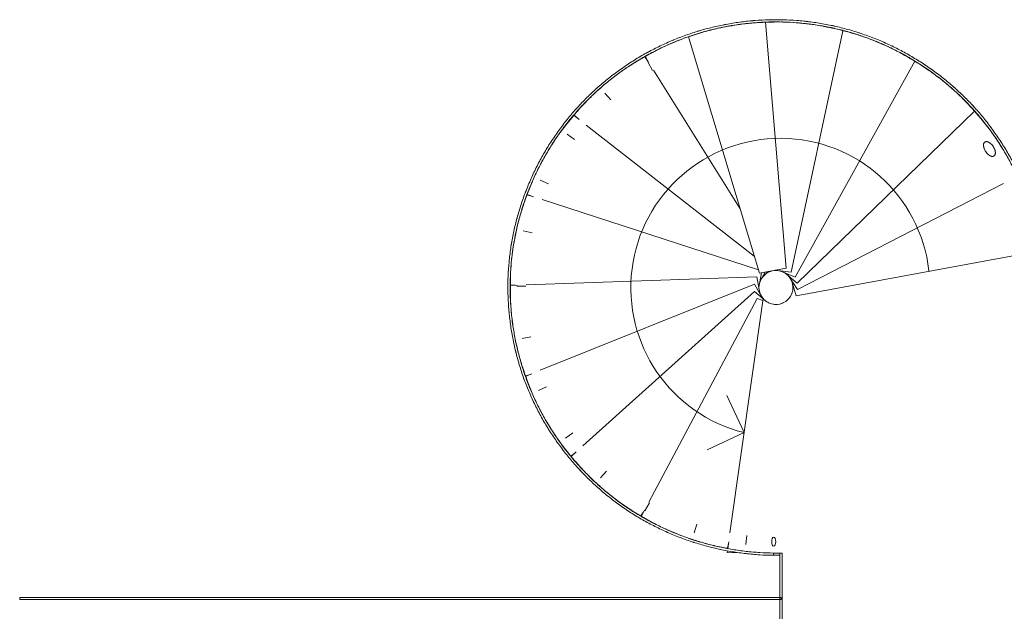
# Model space of a CAD drawing. Header units: millimetres. Extents: x -197461 to 862495, y -970068 to 63888.
# Tile 60 of 253: x -119334 to -114988, y -561610 to -558996. Entities that reach past the tile are written whole.
import ezdxf

# ---------------------------------------------------------------- set-up
doc = ezdxf.new("R2010")
doc.units = ezdxf.units.MM
doc.layers.add('A-DETL-THIN', color=151, linetype='CONTINUOUS', lineweight=5)
doc.layers.add('A-MASS', color=70, linetype='CONTINUOUS', lineweight=5)

msp = doc.modelspace()

# ---------------------------------------------------------------- linework, layer by layer
at = {"layer": 'A-DETL-THIN', "color": 251, "true_color": 0x636466}
for q in [(-116212.43895, -560657.06241), (-116299.50306, -560896.2691)]:
    msp.add_line((-116136.36766, -560820.19781), q, dxfattribs=at)
msp.add_arc((-115976.17628, -560179.93324), 660, 6.48508259, 255.95320947, dxfattribs=at)
at = {"layer": 'A-MASS', "color": 251, "true_color": 0x636466}
for p, q in [((-115950.62384, -560094.11409), (-116041.78864, -559007.2)), ((-115927.92595, -560110.81835), (-115699.67512, -559044.23745)), ((-116382.00159, -559071.78286), (-116068.51844, -560116.4941)), ((-116558.04304, -559184.16046), (-116573.70422, -559159.07142)), ((-116572.04813, -559158.13446), (-116562.03356, -559177.76768)), ((-116540.54234, -559219.64479), (-116560.21862, -559184.87098)), ((-115911.04713, -560133.39722), (-115382.98665, -559179.01501)), ((-116154.10762, -559831.26033), (-116536.74967, -559218.27219)), ((-116724.15549, -559350.21077), (-116750.626, -559320.2823)), ((-116886.46325, -559416.89282), (-116871.06244, -559431.24065)), ((-115901.45497, -560159.8965), (-115119.10965, -559399.87739)), ((-116864.51042, -559436.36493), (-116887.64253, -559418.27352)), ((-116884.96541, -559525.65534), (-116917.0824, -559501.8876)), ((-116091.09892, -560041.24257), (-116832.67148, -559461.26585)), ((-116999.40175, -559721.13524), (-117035.76154, -559704.5727)), ((-115899.96519, -560188.04712), (-114991.64289, -559719.34255)), ((-117065.90251, -559778.43671), (-117094.03472, -559769.28122)), ((-117093.37213, -559767.509), (-117073.19318, -559776.064)), ((-116072.99558, -560101.57362), (-117027.51557, -559790.92956)), ((-117072.41414, -559937.42211), (-117111.40679, -559928.7075)), ((-115906.7122, -560215.40842), (-114901.90467, -560030.61704)), ((-116068.51844, -560116.4941), (-115950.62384, -560094.11409)), ((-116066.91787, -560152.31552), (-116042.9576, -560111.64187)), ((-116053.49394, -560129.52779), (-116028.4578, -560108.88936)), ((-116033.08549, -560112.70418), (-116015.20901, -560106.37434)), ((-116002.31515, -560103.92669), (-115991.24507, -560104.02345)), ((-115998.64289, -560103.22958), (-115927.92595, -560110.81835)), ((-115978.17798, -560105.42571), (-115967.78503, -560109.31149)), ((-115976.51934, -560105.6037), (-115911.04713, -560133.39722)), ((-116079.45834, -560132.18986), (-117097.99518, -560167.27174)), ((-116067.37382, -560204.40744), (-116079.45834, -560132.18986)), ((-116071.73845, -560178.3242), (-116059.97805, -560114.87288)), ((-115956.03796, -560114.29822), (-115901.45497, -560159.8965)), ((-115938.96215, -560128.56324), (-115899.96519, -560188.04712)), ((-115926.76286, -560147.17138), (-115906.7122, -560215.40842)), ((-117138.56097, -560168.66897), (-117167.91846, -560169.68014)), ((-117167.90212, -560167.82066), (-117146.38359, -560168.9384)), ((-117099.02375, -560172.98002), (-117138.97733, -560172.68244)), ((-116090.40652, -560163.69431), (-117035.7869, -560545.10245)), ((-116089.91523, -560197.05466), (-116847.55074, -560878.60281)), ((-116054.34891, -560227.43056), (-116090.40652, -560163.69431)), ((-116052.75821, -560228.78911), (-116089.91523, -560197.05466)), ((-116078.05584, -560228.22236), (-116557.24111, -561128.35257)), ((-116052.60571, -560227.70783), (-116198.69547, -561263.55453)), ((-116053.94954, -560237.23618), (-116078.05584, -560228.22236)), ((-117077.10894, -560397.33396), (-117116.27405, -560405.23643)), ((-117101.02317, -560569.44895), (-117080.72977, -560563.23439)), ((-117073.17799, -560560.18767), (-117100.41171, -560571.17495)), ((-117007.84621, -560618.73979), (-117044.49232, -560634.65886)), ((-116892.29098, -560821.87324), (-116924.79157, -560845.11276)), ((-116900.83008, -560923.95995), (-116883.13608, -560910.61441)), ((-116877.18383, -560905.25993), (-116899.61308, -560925.43666)), ((-116743.32068, -560990.40663), (-116770.36008, -561019.82157)), ((-116553.58826, -561131.15584), (-116573.83725, -561165.59936)), ((-116591.39729, -561188.67251), (-116579.99871, -561171.1018)), ((-116576.04525, -561163.67539), (-116589.84075, -561189.58969)), ((-116344.62591, -561225.65236), (-116357.31626, -561263.5379)), ((-116124.17029, -561275.00178), (-116128.69133, -561314.70022)), ((-116210.18646, -561331.54991), (-116205.28474, -561310.27564)), ((-116204.23313, -561302.81924), (-116208.41872, -561332.49709)), ((-116209.81677, -561342.4099), (-116210.98975, -561350.72692)), ((-116210.98975, -561350.72692), (-116155.07738, -561351.21567)), ((-115978.22488, -561362.42944), (-116005.93008, -561362.51979)), ((-116005.84267, -561352.52017), (-115968.26389, -561352.84865))]:
    msp.add_line(p, q, dxfattribs=at)
at = {"layer": 'A-MASS', "color": 251, "lineweight": 18, "true_color": 0x636466}
for p, q in [((-116005.93008, -561362.51979), (-116005.84267, -561352.52017)), ((-115978.26389, -561352.84865), (-115978.26389, -561844.4067)), ((-115968.26389, -561352.84865), (-115978.26389, -561352.84865)), ((-115968.26389, -561844.4067), (-115968.26389, -561352.84865)), ((-115972.96622, -561548.41289), (-119333.95806, -561548.41289)), ((-119333.95806, -561548.41289), (-119333.95806, -561558.41289)), ((-119333.95806, -561558.41289), (-115972.96622, -561558.41289)), ((-115972.96622, -561558.41289), (-115972.96622, -561548.41289))]:
    msp.add_line(p, q, dxfattribs=at)
at = {"layer": 'A-MASS', "color": 251, "true_color": 0x636466}
for centre, radius, start, end in [((-116009.57114, -560105.3041), 1098.57661, 98.20950167, 103.70328173), ((-116020.61657, -560108.28909), 1098.57661, 98.86771934, 99.11355714), ((-116009.57114, -560105.3041), 1098.57661, 91.68053062, 97.4963271), ((-115994.92891, -560103.99125), 1098.57661, 94.81453744, 96.57943203), ((-115994.92891, -560103.99125), 1098.57661, 92.89545212, 94.78160966), ((-115987.58343, -560104.41639), 1098.57661, 87.52977929, 92.82788818), ((-115994.92891, -560103.99125), 1098.57661, 90.45934988, 92.05756741), ((-115994.92891, -560103.99125), 1098.57661, 87.64024377, 88.83607659), ((-115987.58343, -560104.41639), 1098.57661, 81.38787155, 86.33038099), ((-115994.92891, -560103.99125), 1098.57661, 84.55763988, 85.34456377), ((-115994.92891, -560103.99125), 1098.57661, 82.71800414, 83.79443152), ((-115987.58343, -560104.41639), 1098.57661, 74.8068414, 80.42175239), ((-115994.92891, -560103.99125), 1098.57661, 78.86845934, 79.0422997), ((-115969.32032, -560108.73747), 1098.57661, 77.87686231, 80.13063529), ((-116020.61657, -560108.28909), 1098.57661, 104.31794009, 109.37662635), ((-116009.57114, -560105.3041), 1098.57661, 103.83429432, 109.81667996), ((-116020.61657, -560108.28909), 1098.57661, 103.77302685, 104.09920936), ((-115966.27675, -560109.95177), 1098.57661, 70.23628462, 75.95464437), ((-115969.32032, -560108.73747), 1098.57661, 74.84590288, 75.67814385), ((-115969.32032, -560108.73747), 1098.57661, 70.50652827, 74.79246275), ((-116020.61657, -560108.28909), 1098.57661, 114.97901923, 120.1291568), ((-116020.61657, -560108.28909), 1098.57661, 109.87051752, 114.45116923), ((-115966.27675, -560109.95177), 1098.57661, 64.27429079, 69.63156869), ((-115969.32032, -560108.73747), 1098.57661, 64.20882729, 68.92130227), ((-115966.27675, -560109.95177), 1098.57661, 57.93028319, 63.47466378), ((-115969.32032, -560108.73747), 1098.57661, 58.86919783, 60.87872774), ((-116043.29218, -560121.11802), 1098.57661, 118.86958092, 124.02043574), ((-115946.87228, -560121.96107), 1098.57661, 59.83896563, 60.12878708), ((-115947.50156, -560121.42948), 1098.57661, 53.56266333, 59.07763772), ((-115946.87228, -560121.96107), 1098.57661, 55.22835963, 57.40833003), ((-116043.29218, -560121.11802), 1098.57661, 124.69672869, 128.66162046), ((-115946.87228, -560121.96107), 1098.57661, 53.971932, 54.25560926), ((-116043.29218, -560121.11802), 1098.57661, 129.87593649, 134.60104515), ((-115947.50156, -560121.42948), 1098.57661, 47.49876224, 52.73105787), ((-115946.87228, -560121.96107), 1098.57661, 49.84866565, 51.64479013), ((-115946.87228, -560121.96107), 1098.57661, 48.170208, 48.75507068), ((-115947.50156, -560121.42948), 1098.57661, 41.05675874, 46.96156201), ((-116043.29218, -560121.11802), 1098.57661, 134.97497897, 140.13101839), ((-115946.87228, -560121.96107), 1098.57661, 42.29928641, 45.92534924), ((-115932.86138, -560137.86903), 1098.57661, 36.62227932, 42.20453594), ((-116060.20451, -560140.91929), 1098.57661, 138.8675533, 148.72516277), ((-115946.87228, -560121.96107), 1098.57661, 38.86734962, 39.84466471), ((-115930.30892, -560142.05474), 1098.57661, 38.92254551, 40.13079772), ((-115932.86138, -560137.86903), 1098.57661, 30.82506256, 35.97183206), ((-115930.30892, -560142.05474), 1098.57661, 34.87943012, 35.49340873), ((-115930.30892, -560142.05474), 1098.57661, 32.19145221, 34.63137487), ((-116060.20451, -560140.91929), 1098.57661, 150.21977299, 154.49840409), ((-116060.20451, -560140.91929), 1098.57661, 155.25724547, 160.12899075), ((-116069.32835, -560165.32091), 1098.57661, 158.86893608, 163.92521653), ((-116069.32835, -560165.32091), 1098.57661, 164.4234781, 169.17519457), ((-116069.32835, -560165.32091), 1098.57661, 170.00259399, 180.13037354), ((-115995.58452, -560178.98839), 75, 42.66083793, 49.23811957), ((-115995.58452, -560178.98839), 75, 19.53900192, 30.36625537), ((-116069.55592, -560191.36707), 1098.57661, 178.86885425, 183.85621364), ((-115995.58452, -560178.98839), 75, 333.33656071, 344.18069714), ((-115995.58452, -560178.98839), 75, 356.43210422, 7.27814549), ((-115995.58452, -560178.98839), 75, 220.51088704, 228.39140814), ((-115995.58452, -560178.98839), 75, 310.24997622, 321.07133493), ((-116069.55592, -560191.36707), 1098.57661, 184.79073896, 188.71247264), ((-115995.58452, -560178.98839), 75, 241.02976331, 253.48748855), ((-115995.58452, -560178.98839), 75, 262.4538937, 274.79914737), ((-115995.58452, -560178.98839), 75, 287.17070148, 297.94617992), ((-116069.55592, -560191.36707), 1098.57661, 190.38647248, 194.3444926), ((-116069.55592, -560191.36707), 1098.57661, 195.01868301, 200.13029171), ((-116060.86273, -560215.91657), 1098.57661, 198.86749364, 208.89624731), ((-116060.86273, -560215.91657), 1098.57661, 209.83832266, 214.38910978), ((-116060.86273, -560215.91657), 1098.57661, 215.19891182, 220.1289311), ((-116044.29048, -560236.02109), 1098.57661, 218.86985209, 223.83530692), ((-116044.29048, -560236.02109), 1098.57661, 224.38616183, 228.82125641), ((-116044.29048, -560236.02109), 1098.57661, 230.10749763, 240.13128954), ((-116021.85616, -560249.23653), 1098.57661, 238.86751995, 243.91985727), ((-116021.85616, -560249.23653), 1098.57661, 244.48481344, 248.97433699), ((-116021.85616, -560249.23653), 1098.57661, 250.43833676, 254.46099942), ((-116021.85616, -560249.23653), 1098.57661, 254.89793022, 260.12895742)]:
    msp.add_arc(centre, radius, start, end, dxfattribs=at)
at = {"layer": 'A-MASS', "color": 251, "lineweight": 18, "true_color": 0x636466}
for start, end in [(57.8624366, 237.8624366), (237.8624366, 57.8624366)]:
    msp.add_arc((-115995.58452, -560178.98839), 75, start, end, dxfattribs=at)
at = {"layer": 'A-MASS', "color": 251, "true_color": 0x636466}
for start_param, end_param in [(0, 3.1415656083), (3.1415926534, 6.2831579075)]:
    msp.add_ellipse((-116005.40832, -561302.52205), major_axis=(0.17374, 19.99925), ratio=0.4557303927, start_param=start_param, end_param=end_param, dxfattribs=at)
at = {"layer": 'A-MASS', "color": 251, "lineweight": 18, "true_color": 0x636466}
for points in [[(-114812.24842, -560189.34772), (-114812.03792, -560168.9214), (-114812.67118, -560128.05836), (-114816.80931, -560066.89535), (-114824.16699, -560006.03512), (-114834.74882, -559945.65243), (-114848.47544, -559885.9067), (-114865.27882, -559826.95262), (-114885.08906, -559768.94004), (-114907.8387, -559712.01603), (-114933.46184, -559656.32637), (-114961.89374, -559602.0168), (-114993.07011, -559549.23456), (-115026.92667, -559498.12975), (-115063.3963, -559448.85513), (-115102.4127, -559401.57069), (-115143.88768, -559356.42785), (-115187.6685, -559313.51845), (-115233.61402, -559272.93588), (-115281.58432, -559234.76848), (-115331.44305, -559199.10345), (-115383.05591, -559166.02776), (-115436.28954, -559135.62901), (-115491.01028, -559107.99621), (-115547.08296, -559083.22077), (-115604.36866, -559061.39496), (-115662.72512, -559042.61687), (-115721.99723, -559026.96886), (-115782.00694, -559014.44642), (-115842.58478, -559005.05169), (-115903.56521, -558998.78341), (-115964.78625, -558995.64122), (-116026.08789, -558995.62563), (-116087.31057, -558998.73822), (-116148.29378, -559004.98158), (-116208.87449, -559014.35946), (-116268.88602, -559026.87459), (-116328.15602, -559042.532), (-116386.50891, -559061.31978), (-116443.79687, -559083.1387), (-116499.8761, -559107.89868), (-116554.60788, -559135.50916), (-116607.85608, -559165.88219), (-116659.48579, -559198.93165), (-116709.36195, -559234.57257), (-116757.34816, -559272.72038), (-116803.30536, -559313.2901), (-116847.09182, -559356.1941), (-116888.5604, -559401.34318), (-116927.56799, -559448.63424), (-116964.04296, -559497.90443), (-116997.91315, -559548.99991), (-117029.1107, -559601.76942), (-117057.5687, -559656.06525), (-117083.22022, -559711.74195), (-117105.99766, -559768.65501), (-117125.83208, -559826.65956), (-117142.65257, -559885.60899), (-117156.38719, -559945.35313), (-117166.96108, -560005.73749), (-117174.30721, -560066.59853), (-117178.45199, -560127.76058), (-117179.41804, -560189.05499), (-117177.22986, -560250.31772), (-117171.91092, -560311.38823), (-117163.4835, -560372.10789), (-117151.96874, -560432.31852), (-117137.3869, -560491.86096), (-117119.75752, -560550.57356), (-117099.10104, -560608.29106), (-117075.4384, -560664.84327), (-117048.79945, -560720.05556), (-117019.30072, -560773.79383), (-116987.05325, -560825.92866), (-116952.1667, -560876.33541), (-116914.74799, -560924.89196), (-116874.90186, -560971.47722), (-116832.7317, -561015.96978), (-116788.34053, -561058.2469), (-116741.83206, -561098.1834), (-116693.31249, -561135.65133), (-116642.89141, -561170.5194), (-116590.68678, -561202.65505), (-116536.86773, -561232.00609), (-116481.59757, -561258.52304), (-116425.03578, -561282.15941), (-116367.3384, -561302.86965), (-116308.65921, -561320.60809), (-116249.1511, -561335.32806), (-116188.96708, -561346.982), (-116128.26314, -561355.52149), (-116067.19545, -561360.89787), (-116026.35638, -561362.34105), (-116005.93008, -561362.51979)], [(-116005.84267, -561352.52017), (-116026.09753, -561352.34311), (-116066.59386, -561350.91149), (-116127.14447, -561345.57886), (-116187.33541, -561337.11001), (-116247.01051, -561325.55386), (-116306.01571, -561310.95857), (-116364.19917, -561293.37103), (-116421.40931, -561272.83696), (-116477.49353, -561249.40127), (-116532.297, -561223.10892), (-116585.66138, -561194.00591), (-116637.42493, -561162.14117), (-116687.41916, -561127.5671), (-116735.52789, -561090.41498), (-116781.64242, -561050.81532), (-116825.65768, -561008.89505), (-116867.47101, -560964.77837), (-116906.98043, -560918.58701), (-116944.08344, -560870.44123), (-116978.67594, -560820.46093), (-117010.65173, -560768.76709), (-117039.9018, -560715.48324), (-117066.31597, -560660.7374), (-117089.77811, -560604.66333), (-117110.25918, -560547.43352), (-117127.73854, -560489.21707), (-117142.19619, -560430.17782), (-117153.613, -560370.47607), (-117161.96917, -560310.26962), (-117167.24376, -560249.71525), (-117169.41439, -560188.97022), (-117168.45752, -560128.1937), (-117164.34861, -560067.54848), (-117157.06496, -560007.20159), (-117146.58026, -559947.32812), (-117132.96107, -559888.08931), (-117116.28193, -559829.63858), (-117096.61439, -559772.1247), (-117074.02898, -559715.69293), (-117048.59428, -559660.48676), (-117020.37737, -559606.64941), (-116989.44431, -559554.32527), (-116955.86127, -559503.66092), (-116919.69536, -559454.8066), (-116881.01785, -559407.91486), (-116839.90006, -559363.14789), (-116796.48348, -559320.60712), (-116750.91436, -559280.38105), (-116703.33336, -559242.55632), (-116653.8785, -559207.21701), (-116602.68517, -559174.44674), (-116549.88727, -559144.32968), (-116495.61846, -559116.95149), (-116440.01362, -559092.39961), (-116383.21031, -559070.76412), (-116325.3509, -559052.13451), (-116266.58248, -559036.60959), (-116207.07839, -559024.20074), (-116147.00984, -559014.90281), (-116086.54209, -559008.71286), (-116025.83683, -559005.62692), (-115965.0532, -559005.64216), (-115904.34938, -559008.75693), (-115843.88408, -559014.97101), (-115783.81796, -559024.28501), (-115724.31533, -559036.7004), (-115665.54415, -559052.21531), (-115607.68153, -559070.83431), (-115550.88044, -559092.47581), (-115495.28212, -559117.04225), (-115441.02417, -559144.44191), (-115388.24054, -559174.58395), (-115337.06361, -559207.37989), (-115287.62556, -559242.74278), (-115240.05974, -559280.58664), (-115194.50154, -559320.82513), (-115151.08992, -559363.37079), (-115109.96496, -559408.13121), (-115071.27853, -559455.01523), (-115035.11749, -559503.87319), (-115001.54753, -559554.54609), (-114970.63501, -559606.88237), (-114942.44349, -559660.73303), (-114917.03644, -559715.95199), (-114894.47801, -559772.39462), (-114874.83377, -559829.9165), (-114858.17086, -559888.37187), (-114844.55884, -559947.61214), (-114834.06537, -560007.48404), (-114826.76946, -560067.829), (-114822.66633, -560128.47502), (-114822.03859, -560168.99172), (-114822.24737, -560189.24482)]]:
    msp.add_open_spline(points, degree=3, dxfattribs=at)
at = {"layer": 'A-MASS', "color": 251, "true_color": 0x636466}
for points, knots in [([(-116215.96843, -559016.21038), (-116217.08754, -559016.42079), (-116220.40498, -559017.04951), (-116223.71966, -559017.69254), (-116225.91523, -559018.12499)], [0.4907288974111, 0.4907288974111, 0.4907288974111, 0.4907288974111, 0.4912280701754, 0.4922090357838, 0.4922090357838, 0.4922090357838, 0.4922090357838]), ([(-116096.3395, -558999.9891), (-116097.70599, -559000.10416), (-116101.53796, -559000.43346), (-116105.36826, -559000.78125), (-116107.83213, -559001.0127)], [0.4730832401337, 0.4730832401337, 0.4730832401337, 0.4730832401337, 0.4736842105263, 0.4747687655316, 0.4747687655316, 0.4747687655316, 0.4747687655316]), ([(-115975.70058, -558995.93077), (-115977.28829, -558995.90431), (-115981.51707, -558995.84224), (-115985.74614, -558995.80248), (-115988.38739, -558995.78637)], [0.4554445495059, 0.4554445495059, 0.4554445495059, 0.4554445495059, 0.4561403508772, 0.4572977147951, 0.4572977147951, 0.4572977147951, 0.4572977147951]), ([(-115736.41462, -559024.20883), (-115738.34888, -559023.77732), (-115743.03024, -559022.74544), (-115747.71791, -559021.74229), (-115750.46971, -559021.16374)], [0.4201838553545, 0.4201838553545, 0.4201838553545, 0.4201838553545, 0.4210526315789, 0.4222853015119, 0.4222853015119, 0.4222853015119, 0.4222853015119]), ([(-116333.34619, -559044.63284), (-116334.19125, -559044.88468), (-116336.90255, -559045.69606), (-116339.61086, -559046.51744), (-116341.47389, -559047.08762)], [0.508385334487, 0.508385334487, 0.508385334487, 0.508385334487, 0.5087719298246, 0.5096261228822, 0.5096261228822, 0.5096261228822, 0.5096261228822]), ([(-116330.49121, -559054.21569), (-116325.79101, -559052.81445), (-116319.14691, -559050.8801), (-116312.4856, -559049.00631), (-116310.54423, -559048.46576)], [2008402.9881630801, 2008402.9881630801, 2008402.9881630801, 2008402.9881630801, 2017264.0398292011, 2020904.903160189, 2020904.903160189, 2020904.903160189, 2020904.903160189]), ([(-115655.43865, -559055.78633), (-115655.33236, -559055.81852), (-115649.33796, -559057.63474), (-115643.35855, -559059.50033), (-115637.50026, -559061.38005)], [2420516.2066989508, 2420516.2066989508, 2420516.2066989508, 2420516.2066989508, 2420716.8477950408, 2431832.3813051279, 2431832.3813051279, 2431832.3813051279, 2431832.3813051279]), ([(-115620.1862, -559056.53535), (-115622.26814, -559055.83769), (-115627.01455, -559054.26221), (-115631.77111, -559052.71765), (-115634.44242, -559051.86097)], [0.4025461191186, 0.4025461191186, 0.4025461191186, 0.4025461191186, 0.4035087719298, 0.4047386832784, 0.4047386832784, 0.4047386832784, 0.4047386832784]), ([(-116447.15657, -559085.09879), (-116447.72866, -559085.33604), (-116449.69851, -559086.15479), (-116451.66616, -559086.97886), (-116453.06142, -559087.56636)], [0.52604431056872, 0.52604431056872, 0.52604431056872, 0.52604431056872, 0.52631578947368, 0.52697937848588, 0.52697937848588, 0.52697937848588, 0.52697937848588]), ([(-115508.08019, -559100.66532), (-115510.22327, -559099.69225), (-115514.8795, -559097.59476), (-115519.54911, -559095.52744), (-115522.07042, -559094.42171)], [0.3849332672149, 0.3849332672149, 0.3849332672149, 0.3849332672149, 0.3859649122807, 0.3871716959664, 0.3871716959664, 0.3871716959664, 0.3871716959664]), ([(-115401.0704, -559155.9388), (-115403.22019, -559154.68736), (-115407.7087, -559152.09317), (-115412.21389, -559149.52819), (-115414.56186, -559148.20189)], [0.3673310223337, 0.3673310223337, 0.3673310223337, 0.3673310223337, 0.3684210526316, 0.3696027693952, 0.3696027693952, 0.3696027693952, 0.3696027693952]), ([(-116653.60873, -559207.65871), (-116642.93025, -559200.43216), (-116623.34859, -559187.63935), (-116603.39956, -559175.42928), (-116594.37851, -559170.07044)], [1792261.790616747, 1792261.790616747, 1792261.790616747, 1792261.790616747, 1815537.63584628, 1834478.6847759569, 1834478.6847759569, 1834478.6847759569, 1834478.6847759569]), ([(-115356.43382, -559195.14812), (-115355.18386, -559195.96025), (-115351.74399, -559198.20444), (-115348.31572, -559200.4664), (-115346.13642, -559201.91462)], [2619752.4797288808, 2619752.4797288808, 2619752.4797288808, 2619752.4797288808, 2622443.2517779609, 2627166.5585510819, 2627166.5585510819, 2627166.5585510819, 2627166.5585510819]), ([(-115300.19145, -559221.65089), (-115302.29454, -559220.12542), (-115306.52265, -559217.07948), (-115310.77056, -559214.06114), (-115312.90547, -559212.55466)], [0.3497387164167, 0.3497387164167, 0.3497387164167, 0.3497387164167, 0.3508771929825, 0.3520221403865, 0.3520221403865, 0.3520221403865, 0.3520221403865]), ([(-115206.48112, -559297.09571), (-115208.48472, -559295.3088), (-115212.36852, -559291.86864), (-115216.27483, -559288.4539), (-115218.165, -559286.81208)], [0.332156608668, 0.332156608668, 0.332156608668, 0.332156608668, 0.3333333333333, 0.3344306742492, 0.3344306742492, 0.3344306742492, 0.3344306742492]), ([(-116880.1414, -559407.72973), (-116878.68678, -559406.06088), (-116864.88125, -559390.31481), (-116850.64325, -559374.95013), (-116837.58301, -559361.52638)], [1609811.5694793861, 1609811.5694793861, 1609811.5694793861, 1609811.5694793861, 1613811.2318633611, 1647645.543268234, 1647645.543268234, 1647645.543268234, 1647645.543268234]), ([(-115120.95904, -559381.59367), (-115122.81724, -559379.55809), (-115126.28591, -559375.78544), (-115129.77956, -559372.03591), (-115131.39959, -559370.30786)], [0.314581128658, 0.314581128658, 0.314581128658, 0.314581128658, 0.3157894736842, 0.3168279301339, 0.3168279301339, 0.3168279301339, 0.3168279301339]), ([(-115118.44279, -559399.31682), (-115112.88316, -559405.56458), (-115105.93065, -559413.55149), (-115099.09116, -559421.6338), (-115097.65887, -559423.33644)], [2809060.115935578, 2809060.115935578, 2809060.115935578, 2809060.115935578, 2824169.655760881, 2828189.6328645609, 2828189.6328645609, 2828189.6328645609, 2828189.6328645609]), ([(-116919.87668, -559439.7619), (-116920.92444, -559441.07441), (-116922.42409, -559442.96136), (-116923.91785, -559444.85298), (-116924.37026, -559445.42699)], [0.6132988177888, 0.6132988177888, 0.6132988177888, 0.6132988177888, 0.6140350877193, 0.6143554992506, 0.6143554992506, 0.6143554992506, 0.6143554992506]), ([(-115044.63153, -559474.43272), (-115046.30711, -559472.16533), (-115049.28895, -559468.16079), (-115052.29647, -559464.17555), (-115053.61054, -559462.44439)], [0.2970096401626, 0.2970096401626, 0.2970096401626, 0.2970096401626, 0.2982456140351, 0.2991984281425, 0.2991984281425, 0.2991984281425, 0.2991984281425]), ([(-116989.23127, -559536.31762), (-116990.34566, -559538.04662), (-116991.9863, -559540.60667), (-116993.61713, -559543.173), (-116994.14366, -559544.00383)], [0.6306773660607, 0.6306773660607, 0.6306773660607, 0.6306773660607, 0.6315789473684, 0.632010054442, 0.632010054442, 0.632010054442, 0.632010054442]), ([(-117048.72464, -559639.60065), (-117049.79172, -559641.68674), (-117051.4055, -559644.86454), (-117053.00512, -559648.04951), (-117053.55141, -559649.14137)], [0.6480960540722, 0.6480960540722, 0.6480960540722, 0.6480960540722, 0.6491228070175, 0.649657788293, 0.649657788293, 0.649657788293, 0.649657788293]), ([(-117097.7571, -559748.50491), (-117098.68799, -559750.88197), (-117100.13385, -559754.6091), (-117101.561, -559758.34336), (-117102.07438, -559759.69397)], [0.6655479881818, 0.6655479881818, 0.6655479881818, 0.6655479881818, 0.6666666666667, 0.6672998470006, 0.6672998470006, 0.6672998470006, 0.6672998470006]), ([(-117135.73637, -559861.9084), (-117136.46416, -559864.50899), (-117137.6244, -559868.71025), (-117138.76139, -559872.91778), (-117139.19053, -559874.51927)], [0.6830268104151, 0.6830268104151, 0.6830268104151, 0.6830268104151, 0.6842105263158, 0.6849372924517, 0.6849372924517, 0.6849372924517, 0.6849372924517]), ([(-117162.08593, -559978.70227), (-117162.55959, -559981.45385), (-117163.33548, -559986.06117), (-117164.08331, -559990.6731), (-117164.3797, -559992.5297)], [0.7005302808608, 0.7005302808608, 0.7005302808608, 0.7005302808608, 0.7017543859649, 0.7025786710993, 0.7025786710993, 0.7025786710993, 0.7025786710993]), ([(-117158.62323, -560022.10544), (-117157.71321, -560015.33629), (-117156.37281, -560005.9986), (-117154.91677, -559996.67857), (-117154.50619, -559994.10809)], [1198018.8479718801, 1198018.8479718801, 1198018.8479718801, 1198018.8479718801, 1210358.4238975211, 1215061.3251600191, 1215061.3251600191, 1215061.3251600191, 1215061.3251600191]), ([(-117176.29335, -560097.88361), (-117176.48022, -560100.66109), (-117176.78954, -560105.51639), (-117177.06871, -560110.37356), (-117177.18263, -560112.4518)], [0.7180779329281, 0.7180779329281, 0.7180779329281, 0.7180779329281, 0.719298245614, 0.7202106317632, 0.7202106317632, 0.7202106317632, 0.7202106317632]), ([(-117178.25543, -560217.89922), (-117178.16031, -560220.68009), (-117177.97076, -560225.70746), (-117177.74946, -560230.7336), (-117177.64423, -560232.97958)], [0.7356226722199, 0.7356226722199, 0.7356226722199, 0.7356226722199, 0.7368421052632, 0.7378274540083, 0.7378274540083, 0.7378274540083, 0.7378274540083]), ([(-117158.21908, -560336.29827), (-117158.24161, -560336.13167), (-117158.87727, -560331.42571), (-117159.48478, -560326.71595), (-117160.04455, -560322.16971)], [1008328.55535706, 1008328.55535706, 1008328.55535706, 1008328.55535706, 1008632.019914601, 1016900.6408114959, 1016900.6408114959, 1016900.6408114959, 1016900.6408114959]), ([(-117146.05406, -560455.84684), (-117145.43023, -560458.45436), (-117144.20304, -560463.50859), (-117142.94286, -560468.55459), (-117142.32455, -560470.99744)], [0.7707548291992, 0.7707548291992, 0.7707548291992, 0.7707548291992, 0.7719298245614, 0.7730342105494, 0.7730342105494, 0.7730342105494, 0.7730342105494]), ([(-117112.17147, -560571.28404), (-117111.31748, -560573.72539), (-117109.58053, -560578.6386), (-117107.81079, -560583.54004), (-117106.9111, -560586.00578)], [0.7883398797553, 0.7883398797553, 0.7883398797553, 0.7883398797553, 0.7894736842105, 0.7906243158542, 0.7906243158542, 0.7906243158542, 0.7906243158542]), ([(-117066.58287, -560682.76879), (-117065.54425, -560684.9745), (-117063.31925, -560689.66116), (-117061.06268, -560694.33272), (-117059.85772, -560696.80466)], [0.8059486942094, 0.8059486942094, 0.8059486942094, 0.8059486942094, 0.8070175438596, 0.8082231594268, 0.8082231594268, 0.8082231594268, 0.8082231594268]), ([(-117009.22531, -560789.71931), (-117008.19687, -560791.41972), (-117005.71112, -560795.50633), (-117003.20066, -560799.57792), (-117001.72479, -560801.95273)], [0.8236903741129, 0.8236903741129, 0.8236903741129, 0.8236903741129, 0.8245614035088, 0.8257869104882, 0.8257869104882, 0.8257869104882, 0.8257869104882]), ([(-116942.23273, -560888.86516), (-116940.96134, -560890.55749), (-116937.99411, -560894.48543), (-116935.00269, -560898.39507), (-116933.28974, -560900.6176)], [0.8411777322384, 0.8411777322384, 0.8411777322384, 0.8411777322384, 0.8421052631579, 0.843334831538, 0.843334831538, 0.843334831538, 0.843334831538]), ([(-116865.04636, -560981.51979), (-116863.73109, -560982.94639), (-116860.52426, -560986.40777), (-116857.2971, -560989.85018), (-116855.39003, -560991.87036)], [0.8587988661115, 0.8587988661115, 0.8587988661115, 0.8587988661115, 0.859649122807, 0.8608664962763, 0.8608664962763, 0.8608664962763, 0.8608664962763]), ([(-116778.91958, -561065.97414), (-116777.6124, -561067.13239), (-116774.27315, -561070.0781), (-116770.91742, -561073.00485), (-116768.87183, -561074.77663)], [0.8764274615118, 0.8764274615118, 0.8764274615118, 0.8764274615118, 0.8771929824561, 0.8783792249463, 0.8783792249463, 0.8783792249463, 0.8783792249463]), ([(-116684.65426, -561141.26081), (-116683.40844, -561142.15461), (-116680.04782, -561144.55546), (-116676.67449, -561146.93858), (-116674.5485, -561148.42993)], [0.8940645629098, 0.8940645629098, 0.8940645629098, 0.8940645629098, 0.8947368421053, 0.8958754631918, 0.8958754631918, 0.8958754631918, 0.8958754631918]), ([(-116578.0693, -561197.75819), (-116598.64638, -561186.0246), (-116629.2184, -561167.32688), (-116658.86733, -561147.2175), (-116668.80154, -561140.24768)], [360654.5317328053, 360654.5317328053, 360654.5317328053, 360654.5317328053, 403452.8079658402, 425379.2149310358, 425379.2149310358, 425379.2149310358, 425379.2149310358]), ([(-116583.02308, -561206.44281), (-116581.91078, -561207.07724), (-116578.6834, -561208.91117), (-116575.44706, -561210.72889), (-116573.32338, -561211.91266)], [0.9117192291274, 0.9117192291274, 0.9117192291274, 0.9117192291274, 0.9122807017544, 0.9133468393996, 0.9133468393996, 0.9133468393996, 0.9133468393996]), ([(-116475.23371, -561260.77965), (-116474.28094, -561261.20045), (-116471.35152, -561262.48935), (-116468.41725, -561263.7682), (-116466.43569, -561264.62615)], [0.9293679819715, 0.9293679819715, 0.9293679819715, 0.9293679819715, 0.9298245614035, 0.9307709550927, 0.9307709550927, 0.9307709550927, 0.9307709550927]), ([(-116362.43467, -561303.92945), (-116361.67841, -561304.17583), (-116359.20913, -561304.97809), (-116356.73673, -561305.76908), (-116355.02032, -561306.31254)], [0.947019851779, 0.947019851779, 0.947019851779, 0.947019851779, 0.9473684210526, 0.948157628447, 0.948157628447, 0.948157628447, 0.948157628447])]:
    msp.add_open_spline(points, degree=3, knots=knots, dxfattribs=at)
for points in [[(-116214.11869, -559026.03731), (-116205.77471, -559024.4689), (-116197.41322, -559022.99155), (-116189.03624, -559021.60523)], [(-116128.8988, -559013.24348), (-116121.57249, -559012.41664), (-116114.23814, -559011.65837), (-116106.8971, -559010.96867)], [(-116095.49908, -559009.95334), (-116094.66217, -559009.88286), (-116093.82518, -559009.81327), (-116092.98811, -559009.74457)], [(-115873.26207, -559012.08267), (-115872.14206, -559012.19865), (-115871.02223, -559012.31622), (-115869.90256, -559012.43539)], [(-115855.30729, -559004.00702), (-115859.81773, -559003.47489), (-115864.33128, -559002.96853), (-115868.84764, -559002.48793)], [(-115856.48404, -559013.941), (-115851.01626, -559014.58612), (-115845.55313, -559015.26939), (-115840.09521, -559015.99081)], [(-115776.76988, -559026.12271), (-115768.67134, -559027.64641), (-115760.58927, -559029.25559), (-115752.52553, -559030.95022)], [(-116357.1708, -559062.52463), (-116350.97875, -559060.51333), (-116344.76978, -559058.55457), (-116338.54465, -559056.64884)], [(-116244.16922, -559032.09666), (-116237.45494, -559030.65036), (-116230.7276, -559029.26367), (-116223.98826, -559027.93659)], [(-115738.59403, -559033.9672), (-115729.17677, -559036.06707), (-115719.7861, -559038.28412), (-115710.42503, -559040.61832)], [(-115623.3638, -559066.01721), (-115618.66967, -559067.59078), (-115613.98567, -559069.1947), (-115609.31212, -559070.82874)], [(-116462.21154, -559102.36135), (-116457.8755, -559100.47374), (-116453.52819, -559098.61235), (-116449.1699, -559096.77737)], [(-116443.33195, -559094.33791), (-116436.09886, -559091.33839), (-116428.83604, -559088.4115), (-116421.54483, -559085.5581)], [(-115544.26983, -559095.78851), (-115538.18714, -559098.33412), (-115532.12581, -559100.9313), (-115526.0866, -559103.57954)], [(-115512.21325, -559109.7704), (-115509.87207, -559110.83335), (-115507.53436, -559111.904), (-115505.20015, -559112.98232)], [(-116571.81469, -559156.99897), (-116566.22076, -559153.83971), (-116560.60132, -559150.72582), (-116554.95712, -559147.65778)], [(-116557.20962, -559137.50442), (-116558.0544, -559137.96099), (-116558.89864, -559138.41858), (-116559.74233, -559138.87718)], [(-116551.52355, -559145.79868), (-116539.32258, -559139.2184), (-116527.00701, -559132.85203), (-116514.58428, -559126.70427)], [(-115449.30474, -559140.61941), (-115439.28611, -559145.90629), (-115429.3429, -559151.33712), (-115419.47903, -559156.90925)], [(-115406.10254, -559164.58036), (-115401.37836, -559167.33048), (-115396.6731, -559170.11323), (-115391.98719, -559172.92829)], [(-116657.12469, -559210.04726), (-116656.16187, -559209.39066), (-116655.19809, -559208.73547), (-116654.23334, -559208.08169)], [(-116762.76473, -559291.13328), (-116758.4481, -559287.41543), (-116754.1043, -559283.72882), (-116749.73387, -559280.07377)], [(-115213.13893, -559304.55694), (-115212.1961, -559305.39786), (-115211.25463, -559306.24031), (-115210.31452, -559307.08426)], [(-116841.29186, -559351.01349), (-116842.12729, -559351.86513), (-116842.96141, -559352.71805), (-116843.79421, -559353.57226)], [(-116834.15762, -559358.02057), (-116831.09496, -559354.89926), (-116828.01453, -559351.79526), (-116824.91657, -559348.70873)], [(-115148.9313, -559366.37119), (-115145.49689, -559369.94064), (-115142.08539, -559373.53205), (-115138.69716, -559377.14519)], [(-115128.34072, -559388.33688), (-115125.2957, -559391.67143), (-115122.27027, -559395.02385), (-115119.26476, -559398.39399)], [(-116936.46246, -559477.68133), (-116929.93727, -559468.90016), (-116923.28869, -559460.21147), (-116916.51856, -559451.61921)], [(-116912.05568, -559445.99121), (-116905.24946, -559437.46269), (-116898.3227, -559429.03095), (-116891.27722, -559420.69992)], [(-115084.62625, -559439.1118), (-115076.78508, -559448.77778), (-115069.10202, -559458.5713), (-115061.57929, -559468.48662)], [(-116980.82266, -559541.72968), (-116977.39691, -559536.41506), (-116973.92851, -559531.1282), (-116970.41782, -559525.86986)], [(-116992.65106, -559560.46396), (-116990.35465, -559556.75008), (-116988.03771, -559553.04901), (-116985.70036, -559549.361)], [(-115005.37027, -559549.4563), (-115001.62748, -559555.36432), (-114997.93763, -559561.30583), (-114994.30102, -559567.27984)], [(-117039.82189, -559644.15458), (-117037.39178, -559639.40365), (-117034.92975, -559634.66913), (-117032.43599, -559629.95144)], [(-117047.60192, -559659.64178), (-117046.6099, -559657.63068), (-117045.61221, -559655.62239), (-117044.60886, -559653.61694)], [(-117088.44692, -559752.15431), (-117083.43478, -559739.35582), (-117078.20034, -559726.64372), (-117072.74723, -559714.0258)], [(-117118.31591, -559837.97733), (-117110.62326, -559812.79384), (-117102.08479, -559787.86456), (-117092.72611, -559763.24431)], [(-117135.26215, -559899.3669), (-117133.42494, -559891.92777), (-117131.51432, -559884.50643), (-117129.53092, -559877.10424)], [(-117152.23065, -559980.39703), (-117152.0748, -559979.49198), (-117151.91786, -559978.58712), (-117151.75983, -559977.68245)], [(-117168.71735, -560153.67771), (-117168.44634, -560140.11065), (-117167.94032, -560126.54936), (-117167.19821, -560113.00204)], [(-117166.31668, -560098.55208), (-117165.95932, -560093.23739), (-117165.56549, -560087.92531), (-117165.13515, -560082.61633)], [(-117168.26142, -560217.55898), (-117168.65149, -560206.15056), (-117168.87657, -560194.73711), (-117168.936, -560183.32352)], [(-117168.92786, -560169.64403), (-117168.92399, -560169.03808), (-117168.91964, -560168.43212), (-117168.91483, -560167.82618)], [(-117166.74114, -560249.44352), (-117167.08625, -560243.80229), (-117167.39106, -560238.15872), (-117167.65551, -560232.51338)], [(-117168.1277, -560337.63654), (-117167.43838, -560342.73156), (-117166.71634, -560347.82215), (-117165.96165, -560352.90788)], [(-117136.32919, -560453.51958), (-117137.40816, -560449.01012), (-117138.46065, -560444.49423), (-117139.48664, -560439.97222)], [(-117102.73279, -560567.98087), (-117109.828, -560547.69311), (-117116.36209, -560527.20654), (-117122.33067, -560506.55379)], [(-117075.94936, -560637.33674), (-117083.60337, -560619.27324), (-117090.79391, -560601.01267), (-117097.51763, -560582.57987)], [(-117057.53868, -560678.50646), (-117058.34112, -560676.803), (-117059.13936, -560675.09757), (-117059.93339, -560673.39019)], [(-117040.08893, -560713.95715), (-117043.75679, -560706.81689), (-117047.3502, -560699.6387), (-117050.86803, -560692.42388)], [(-117001.11352, -560783.80887), (-117002.59995, -560781.34695), (-117004.0773, -560778.87962), (-117005.54553, -560776.40692)], [(-116984.04973, -560811.21323), (-116987.14594, -560806.38943), (-116990.20687, -560801.54321), (-116993.23211, -560796.67504)], [(-116934.23636, -560882.86104), (-116938.68137, -560876.94459), (-116943.07103, -560870.98676), (-116947.40447, -560864.98858)], [(-116909.44603, -560914.71755), (-116914.82681, -560908.03983), (-116920.1354, -560901.30405), (-116925.37044, -560894.5118)], [(-116857.69451, -560974.74083), (-116866.96553, -560964.68487), (-116876.06354, -560954.46877), (-116884.98303, -560944.09898)], [(-116842.997, -560990.39689), (-116844.71005, -560988.60481), (-116846.41751, -560986.80736), (-116848.11935, -560985.00457)], [(-116772.29106, -561058.4867), (-116776.24449, -561054.98391), (-116780.17451, -561051.45441), (-116784.08078, -561047.89857)], [(-116678.82673, -561133.13388), (-116682.17012, -561130.73452), (-116685.50073, -561128.31724), (-116688.81843, -561125.88219)], [(-116530.91405, -561223.2251), (-116543.5493, -561216.77179), (-116556.06613, -561210.08908), (-116568.45556, -561203.17971)], [(-116471.19082, -561251.63528), (-116475.23287, -561249.84996), (-116479.26479, -561248.04199), (-116483.28631, -561246.21145)], [(-116446.53741, -561262.19158), (-116451.86616, -561259.98103), (-116457.1786, -561257.73159), (-116462.4741, -561255.44344)], [(-116359.33674, -561294.42188), (-116364.30342, -561292.80395), (-116369.25939, -561291.15333), (-116374.20418, -561289.47018)], [(-116338.80717, -561300.90472), (-116343.2083, -561299.55858), (-116347.60159, -561298.18692), (-116351.98674, -561296.78984)], [(-116243.69891, -561325.74782), (-116254.95276, -561323.30058), (-116266.17115, -561320.68938), (-116277.34929, -561317.91571)], [(-116214.29492, -561331.75311), (-116222.28531, -561330.22642), (-116230.26008, -561328.61728), (-116238.21755, -561326.92623)], [(-116244.23599, -561335.86492), (-116242.92569, -561336.148), (-116241.61517, -561336.43111), (-116240.3044, -561336.71402)], [(-116208.50209, -561332.84497), (-116209.11312, -561332.73138), (-116209.72405, -561332.6173), (-116210.33489, -561332.50275)], [(-116125.76478, -561355.27032), (-116125.01965, -561355.3539), (-116124.27435, -561355.43536), (-116123.52889, -561355.51477)]]:
    msp.add_open_spline(points, degree=3, dxfattribs=at)
at = {"layer": 'A-MASS', "color": 251, "lineweight": 18, "true_color": 0x636466}
for points, knots in [([(-115035.69818, -559557.32775), (-115037.49361, -559554.43889), (-115040.50812, -559550.40122), (-115044.58395, -559546.07572), (-115046.7626, -559544.04898), (-115048.04829, -559542.94655), (-115049.03288, -559542.15508), (-115050.03836, -559541.38162), (-115051.40696, -559540.35855), (-115053.16894, -559539.13086), (-115054.99707, -559538.02837), (-115056.30986, -559537.35554), (-115057.06982, -559537.00276), (-115057.64322, -559536.75818), (-115058.22578, -559536.52241), (-115059.02019, -559536.20678), (-115060.4462, -559535.67032), (-115062.55286, -559534.99498), (-115065.09319, -559534.49083), (-115066.90534, -559534.46921), (-115068.07592, -559534.64432), (-115068.87836, -559534.80008), (-115069.8973, -559535.06974), (-115071.12322, -559535.50285), (-115072.72342, -559536.21476), (-115074.218, -559537.11073), (-115075.33609, -559538.02272), (-115075.90811, -559538.57806), (-115076.68651, -559539.4312), (-115077.61957, -559540.95922), (-115078.48937, -559543.40821), (-115078.95585, -559545.59099), (-115079.18289, -559547.10172), (-115079.28812, -559547.94746), (-115079.35816, -559548.56635), (-115079.41181, -559549.18012), (-115079.45171, -559550.00899), (-115079.4508, -559551.47291), (-115079.2708, -559553.59459), (-115078.92815, -559555.7172), (-115078.59785, -559557.3948), (-115078.33926, -559558.63422), (-115078.05561, -559559.86094), (-115077.61556, -559561.49341), (-115076.97559, -559563.51749), (-115076.088, -559565.9126), (-115074.80218, -559569.04194), (-115072.99229, -559572.837), (-115071.27951, -559575.76472), (-115070.36096, -559577.20016)], [0, 0, 0, 0, 0.1111111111, 0.1666666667, 0.1944444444, 0.2083333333, 0.2222222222, 0.2361111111, 0.25, 0.2777777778, 0.3055555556, 0.3194444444, 0.3263888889, 0.3333333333, 0.3402777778, 0.3472222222, 0.3611111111, 0.3888888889, 0.4166666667, 0.4444444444, 0.4513888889, 0.4583333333, 0.4722222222, 0.4861111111, 0.5, 0.5277777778, 0.5416666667, 0.5486111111, 0.5555555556, 0.5833333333, 0.6111111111, 0.6388888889, 0.6527777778, 0.6597222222, 0.6666666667, 0.6736111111, 0.6805555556, 0.6944444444, 0.7222222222, 0.75, 0.7638888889, 0.7777777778, 0.7916666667, 0.8055555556, 0.8333333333, 0.8611111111, 0.8888888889, 0.9444444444, 1, 1, 1, 1]), ([(-115070.36096, -559577.20016), (-115068.58453, -559580.06092), (-115066.10507, -559583.41148), (-115062.74911, -559587.1576), (-115060.99611, -559588.98491), (-115059.4688, -559590.43645), (-115058.20556, -559591.54438), (-115057.23683, -559592.33928), (-115056.24695, -559593.11743), (-115054.89979, -559594.14972), (-115053.16453, -559595.39116), (-115051.36141, -559596.50481), (-115050.06427, -559597.18097), (-115049.31258, -559597.53396), (-115048.74507, -559597.77768), (-115048.16775, -559598.01172), (-115047.37918, -559598.32436), (-115045.96113, -559598.85354), (-115043.86181, -559599.51338), (-115041.33259, -559599.99164), (-115039.53612, -559599.99082), (-115038.38279, -559599.7979), (-115037.59443, -559599.62772), (-115036.19746, -559599.22061), (-115034.20362, -559598.35765), (-115032.38274, -559597.19293), (-115031.28721, -559596.26007), (-115030.72404, -559595.69691), (-115029.95377, -559594.83677), (-115029.01901, -559593.31668), (-115028.12819, -559590.90122), (-115027.63323, -559588.75274), (-115027.38364, -559587.26249), (-115027.26511, -559586.42654), (-115027.1852, -559585.81361), (-115027.12106, -559585.20492), (-115027.06544, -559584.38271), (-115027.03547, -559582.92955), (-115027.16416, -559580.82131), (-115027.45358, -559578.71041), (-115027.74439, -559577.04163), (-115027.97655, -559575.8088), (-115028.23595, -559574.58833), (-115028.64388, -559572.96327), (-115029.2458, -559570.94746), (-115030.09229, -559568.56144), (-115031.94838, -559563.88814), (-115033.87595, -559560.18366), (-115035.69818, -559557.32775)], [0, 0, 0, 0, 0.1111111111, 0.1388888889, 0.1666666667, 0.1944444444, 0.2083333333, 0.2222222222, 0.2361111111, 0.25, 0.2777777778, 0.3055555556, 0.3194444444, 0.3263888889, 0.3333333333, 0.3402777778, 0.3472222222, 0.3611111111, 0.3888888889, 0.4166666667, 0.4444444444, 0.4513888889, 0.4583333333, 0.4722222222, 0.5, 0.5277777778, 0.5416666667, 0.5486111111, 0.5555555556, 0.5833333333, 0.6111111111, 0.6388888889, 0.6527777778, 0.6597222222, 0.6666666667, 0.6736111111, 0.6805555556, 0.6944444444, 0.7222222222, 0.75, 0.7638888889, 0.7777777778, 0.7916666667, 0.8055555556, 0.8333333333, 0.8611111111, 0.8888888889, 1, 1, 1, 1])]:
    msp.add_open_spline(points, degree=3, knots=knots, dxfattribs=at)

doc.saveas('drawing.dxf')
